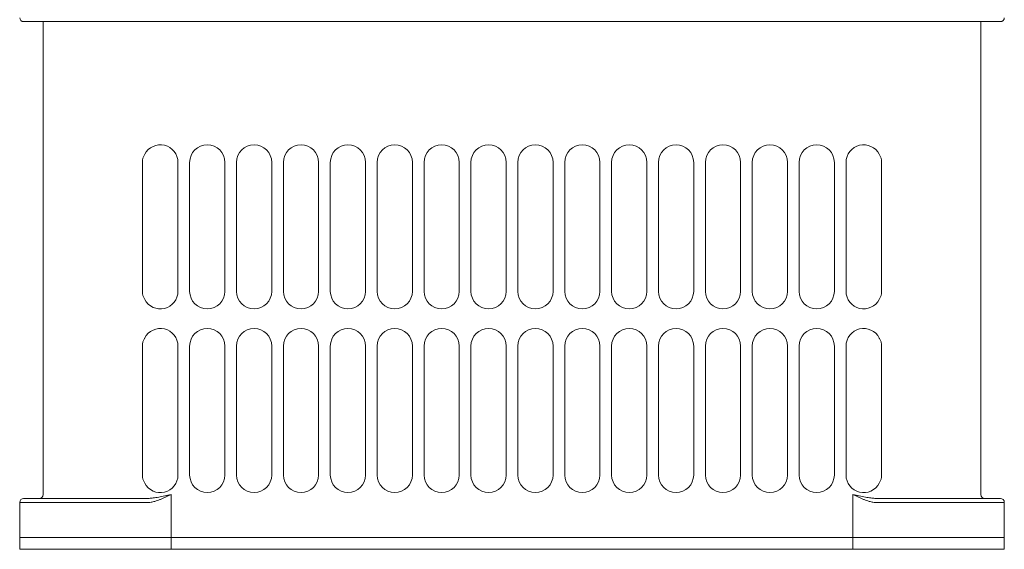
# Model space of a CAD drawing. Header units: millimetres. Extents: x -473 to 23648, y -382 to 1866.
# Tile 17 of 256: x 51 to 177, y 309 to 376. Entities that reach past the tile are written whole.
import ezdxf

# ---------------------------------------------------------------- set-up
doc = ezdxf.new("R2010")
doc.units = ezdxf.units.MM
doc.header["$LTSCALE"] = 80
doc.layers.get('0').update_dxf_attribs({"linetype": 'CONTINUOUS'})
doc.layers.add('09_ALL_ROUNDS', color=7, linetype='CONTINUOUS')
doc.layers.add('20_ALL_FEATURES', color=7, linetype='CONTINUOUS')

msp = doc.modelspace()

# ---------------------------------------------------------------- linework, layer by layer
at = {"color": 0, "linetype": 'Continuous', "lineweight": 0}
for p, q in [((50.585, 310.066), (52.085, 310.066)), ((50.585, 310.066), (50.585, 308.566)), ((60.585, 310.066), (62.2, 310.066)), ((164.97, 310.066), (166.585, 310.066)), ((176.585, 310.066), (175.085, 310.066)), ((176.585, 310.066), (176.585, 308.566)), ((50.585, 308.566), (53.335, 308.566)), ((62.2, 308.566), (58.835, 308.566)), ((168.335, 308.566), (164.97, 308.566)), ((173.835, 308.566), (176.585, 308.566))]:
    msp.add_line(p, q, dxfattribs=at)
at = {"layer": '09_ALL_ROUNDS', "color": 0, "linetype": 'Continuous', "lineweight": 0}
for p, q in [((176.085, 376.066), (51.085, 376.066)), ((53.585, 315.566), (53.585, 376.066)), ((173.585, 315.566), (173.585, 376.066)), ((66.285, 341.566), (66.285, 358.066)), ((70.835, 358.066), (70.835, 341.566)), ((72.335, 341.566), (72.335, 358.066)), ((76.835, 358.066), (76.835, 341.566)), ((78.335, 341.566), (78.335, 358.066)), ((82.835, 358.066), (82.835, 341.566)), ((84.335, 341.566), (84.335, 358.066)), ((88.835, 358.066), (88.835, 341.566)), ((90.335, 341.566), (90.335, 358.066)), ((94.835, 358.066), (94.835, 341.566)), ((96.335, 341.566), (96.335, 358.066)), ((100.835, 358.066), (100.835, 341.566)), ((102.335, 341.566), (102.335, 358.066)), ((106.835, 358.066), (106.835, 341.566)), ((108.335, 341.566), (108.335, 358.066)), ((112.835, 358.066), (112.835, 341.566)), ((114.335, 341.566), (114.335, 358.066)), ((118.835, 358.066), (118.835, 341.566)), ((120.335, 341.566), (120.335, 358.066)), ((124.835, 358.066), (124.835, 341.566)), ((126.335, 341.566), (126.335, 358.066)), ((130.835, 358.066), (130.835, 341.566)), ((132.335, 341.566), (132.335, 358.066)), ((136.835, 358.066), (136.835, 341.566)), ((138.335, 341.566), (138.335, 358.066)), ((142.835, 358.066), (142.835, 341.566)), ((144.335, 341.566), (144.335, 358.066)), ((148.835, 358.066), (148.835, 341.566)), ((150.335, 341.566), (150.335, 358.066)), ((154.835, 358.066), (154.835, 341.566)), ((156.335, 341.566), (156.335, 358.066)), ((160.885, 358.066), (160.885, 341.566)), ((66.285, 318.066), (66.285, 334.566)), ((70.835, 334.566), (70.835, 318.066)), ((72.335, 318.066), (72.335, 334.566)), ((76.835, 334.566), (76.835, 318.066)), ((78.335, 318.066), (78.335, 334.566)), ((82.835, 334.566), (82.835, 318.066)), ((84.335, 318.066), (84.335, 334.566)), ((88.835, 334.566), (88.835, 318.066)), ((90.335, 318.066), (90.335, 334.566)), ((94.835, 334.566), (94.835, 318.066)), ((96.335, 318.066), (96.335, 334.566)), ((100.835, 334.566), (100.835, 318.066)), ((102.335, 318.066), (102.335, 334.566)), ((106.835, 334.566), (106.835, 318.066)), ((108.335, 318.066), (108.335, 334.566)), ((112.835, 334.566), (112.835, 318.066)), ((114.335, 318.066), (114.335, 334.566)), ((118.835, 334.566), (118.835, 318.066)), ((120.335, 318.066), (120.335, 334.566)), ((124.835, 334.566), (124.835, 318.066)), ((126.335, 318.066), (126.335, 334.566)), ((130.835, 334.566), (130.835, 318.066)), ((132.335, 318.066), (132.335, 334.566)), ((136.835, 334.566), (136.835, 318.066)), ((138.335, 318.066), (138.335, 334.566)), ((142.835, 334.566), (142.835, 318.066)), ((144.335, 318.066), (144.335, 334.566)), ((148.835, 334.566), (148.835, 318.066)), ((150.335, 318.066), (150.335, 334.566)), ((154.835, 334.566), (154.835, 318.066)), ((156.335, 318.066), (156.335, 334.566)), ((160.885, 334.566), (160.885, 318.066)), ((66.78, 315.066), (51.085, 315.066)), ((69.97, 315.566), (69.97, 310.066)), ((157.2, 310.066), (157.2, 315.566)), ((176.085, 315.066), (160.39, 315.066)), ((67.037, 314.566), (50.585, 314.566)), ((50.585, 310.066), (50.585, 314.566)), ((176.585, 314.566), (160.133, 314.566)), ((176.585, 314.566), (176.585, 310.066)), ((50.585, 310.066), (53.585, 310.066)), ((168.585, 310.066), (58.585, 310.066)), ((173.585, 310.066), (176.585, 310.066))]:
    msp.add_line(p, q, dxfattribs=at)
for centre, radius, start, end in [((51.085, 376.566), 0.5, 180, 270), ((176.085, 376.566), 0.5, 270, 0), ((68.585, 358.066), 2.25, 0, 152.73478), ((74.585, 358.066), 2.25, 0, 180), ((80.585, 358.066), 2.25, 0, 180), ((86.585, 358.066), 2.25, 0, 180), ((92.585, 358.066), 2.25, 0, 180), ((98.585, 358.066), 2.25, 0, 180), ((104.585, 358.066), 2.25, 0, 180), ((110.585, 358.066), 2.25, 0, 180), ((116.585, 358.066), 2.25, 0, 180), ((122.585, 358.066), 2.25, 0, 180), ((128.585, 358.066), 2.25, 0, 180), ((134.585, 358.066), 2.25, 0, 180), ((140.585, 358.066), 2.25, 0, 180), ((146.585, 358.066), 2.25, 0, 180), ((152.585, 358.066), 2.25, 0, 180), ((158.585, 358.066), 2.25, 27.24485, 180), ((68.585, 341.566), 2.25, 207.26524, 0), ((74.585, 341.566), 2.25, 180, 0), ((80.585, 341.566), 2.25, 180, 0), ((86.585, 341.566), 2.25, 180, 0), ((92.585, 341.566), 2.25, 180, 0), ((98.585, 341.566), 2.25, 180, 0), ((104.585, 341.566), 2.25, 180, 0), ((110.585, 341.566), 2.25, 180, 0), ((116.585, 341.566), 2.25, 180, 0), ((122.585, 341.566), 2.25, 180, 0), ((128.585, 341.566), 2.25, 180, 0), ((134.585, 341.566), 2.25, 180, 0), ((140.585, 341.566), 2.25, 180, 0), ((146.585, 341.566), 2.25, 180, 0), ((152.585, 341.566), 2.25, 180, 0), ((158.585, 341.566), 2.25, 180, 332.75518), ((68.585, 334.566), 2.25, 0, 152.73478), ((74.585, 334.566), 2.25, 0, 180), ((80.585, 334.566), 2.25, 0, 180), ((86.585, 334.566), 2.25, 0, 180), ((92.585, 334.566), 2.25, 0, 180), ((98.585, 334.566), 2.25, 0, 180), ((104.585, 334.566), 2.25, 0, 180), ((110.585, 334.566), 2.25, 0, 180), ((116.585, 334.566), 2.25, 0, 180), ((122.585, 334.566), 2.25, 0, 180), ((128.585, 334.566), 2.25, 0, 180), ((134.585, 334.566), 2.25, 0, 180), ((140.585, 334.566), 2.25, 0, 180), ((146.585, 334.566), 2.25, 0, 180), ((152.585, 334.566), 2.25, 0, 180), ((158.585, 334.566), 2.25, 27.24485, 180), ((68.585, 318.066), 2.25, 207.26524, 0), ((74.585, 318.066), 2.25, 180, 0), ((80.585, 318.066), 2.25, 180, 0), ((86.585, 318.066), 2.25, 180, 0), ((92.585, 318.066), 2.25, 180, 0), ((98.585, 318.066), 2.25, 180, 0), ((104.585, 318.066), 2.25, 180, 0), ((110.585, 318.066), 2.25, 180, 0), ((116.585, 318.066), 2.25, 180, 0), ((122.585, 318.066), 2.25, 180, 0), ((128.585, 318.066), 2.25, 180, 0), ((134.585, 318.066), 2.25, 180, 0), ((140.585, 318.066), 2.25, 180, 0), ((146.585, 318.066), 2.25, 180, 0), ((152.585, 318.066), 2.25, 180, 0), ((158.585, 318.066), 2.25, 180, 332.75518), ((51.085, 314.566), 0.5, 90, 180), ((53.085, 315.566), 0.5, 270, 0), ((66.781, 320.521), 5.455, 269.98597, 273.77355), ((160.388, 320.5), 5.434, 266.22, 270.02218), ((174.085, 315.566), 0.5, 180, 270), ((176.085, 314.566), 0.5, 0, 90), ((67.038, 317.308), 2.742, 269.98025, 277.53072), ((160.132, 317.314), 2.748, 262.47903, 270.01261)]:
    msp.add_arc(centre, radius, start, end, dxfattribs=at)
for points, knots in [([(66.285, 358.066), (66.285, 358.123), (66.29, 358.239), (66.314, 358.413), (66.356, 358.589), (66.415, 358.763), (66.491, 358.934), (66.552, 359.043), (66.585, 359.096)], [0, 0, 0, 0, 0.1715564, 0.3477494, 0.5280033, 0.7117805, 0.898444, 1.0870779, 1.0870779, 1.0870779, 1.0870779]), ([(160.585, 359.096), (160.618, 359.042), (160.679, 358.933), (160.755, 358.762), (160.814, 358.588), (160.855, 358.413), (160.879, 358.238), (160.885, 358.123), (160.885, 358.066)], [0, 0, 0, 0, 0.1887524, 0.3754225, 0.5590954, 0.7391592, 0.9150628, 1.0862427, 1.0862427, 1.0862427, 1.0862427]), ([(66.585, 340.535), (66.552, 340.588), (66.49, 340.698), (66.415, 340.869), (66.356, 341.043), (66.314, 341.218), (66.29, 341.393), (66.285, 341.509), (66.285, 341.566)], [0, 0, 0, 0, 0.1889031, 0.375723, 0.5595413, 0.7397475, 0.9157832, 1.0870789, 1.0870789, 1.0870789, 1.0870789]), ([(160.885, 341.566), (160.885, 341.508), (160.879, 341.393), (160.855, 341.218), (160.814, 341.043), (160.755, 340.869), (160.679, 340.698), (160.618, 340.589), (160.585, 340.536)], [0, 0, 0, 0, 0.1714409, 0.3475023, 0.5276115, 0.7112424, 0.8977571, 1.0862417, 1.0862417, 1.0862417, 1.0862417]), ([(66.285, 334.566), (66.285, 334.623), (66.29, 334.739), (66.314, 334.913), (66.356, 335.089), (66.415, 335.263), (66.491, 335.434), (66.552, 335.543), (66.585, 335.596)], [0, 0, 0, 0, 0.1715564, 0.3477494, 0.5280033, 0.7117805, 0.898444, 1.0870779, 1.0870779, 1.0870779, 1.0870779]), ([(160.585, 335.596), (160.618, 335.542), (160.679, 335.433), (160.755, 335.262), (160.814, 335.088), (160.855, 334.913), (160.879, 334.738), (160.885, 334.623), (160.885, 334.566)], [0, 0, 0, 0, 0.1887524, 0.3754225, 0.5590954, 0.7391592, 0.9150628, 1.0862427, 1.0862427, 1.0862427, 1.0862427]), ([(66.585, 317.035), (66.552, 317.088), (66.49, 317.198), (66.415, 317.369), (66.356, 317.543), (66.314, 317.718), (66.29, 317.893), (66.285, 318.009), (66.285, 318.066)], [0, 0, 0, 0, 0.1889031, 0.375723, 0.5595413, 0.7397475, 0.9157832, 1.0870789, 1.0870789, 1.0870789, 1.0870789]), ([(160.885, 318.066), (160.885, 318.008), (160.879, 317.893), (160.855, 317.718), (160.814, 317.543), (160.755, 317.369), (160.679, 317.198), (160.618, 317.089), (160.585, 317.036)], [0, 0, 0, 0, 0.1714409, 0.3475023, 0.5276115, 0.7112424, 0.8977571, 1.0862417, 1.0862417, 1.0862417, 1.0862417]), ([(68.763, 315.316), (68.632, 315.29), (68.381, 315.243), (68.021, 315.181), (67.696, 315.134), (67.407, 315.099), (67.225, 315.083), (67.14, 315.077)], [0, 0, 0, 0, 0.400714, 0.7667399, 1.0952526, 1.3858116, 1.6415401, 1.6415401, 1.6415401, 1.6415401]), ([(67.397, 314.589), (67.475, 314.601), (67.641, 314.632), (67.905, 314.702), (68.2, 314.798), (68.527, 314.921), (68.754, 315.015), (68.873, 315.066)], [0, 0, 0, 0, 0.2356007, 0.5066714, 0.8171034, 1.1671975, 1.5544831, 1.5544831, 1.5544831, 1.5544831]), ([(69.97, 315.566), (69.832, 315.536), (69.559, 315.478), (69.157, 315.394), (68.892, 315.341), (68.763, 315.316)], [0, 0, 0, 0, 0.4230201, 0.8369717, 1.2321961, 1.2321961, 1.2321961, 1.2321961]), ([(69.97, 315.566), (69.844, 315.507), (69.597, 315.391), (69.232, 315.223), (68.991, 315.116), (68.873, 315.066)], [0, 0, 0, 0, 0.4152975, 0.8205827, 1.2055621, 1.2055621, 1.2055621, 1.2055621]), ([(158.297, 315.066), (158.179, 315.116), (157.938, 315.223), (157.573, 315.391), (157.325, 315.507), (157.2, 315.566)], [0, 0, 0, 0, 0.384877, 0.790082, 1.2055046, 1.2055046, 1.2055046, 1.2055046]), ([(158.406, 315.316), (158.277, 315.341), (158.013, 315.394), (157.611, 315.478), (157.338, 315.536), (157.2, 315.566)], [0, 0, 0, 0, 0.395119, 0.8089858, 1.2321961, 1.2321961, 1.2321961, 1.2321961]), ([(158.297, 315.066), (158.415, 315.015), (158.643, 314.921), (158.97, 314.798), (159.265, 314.702), (159.529, 314.632), (159.695, 314.601), (159.772, 314.589)], [0, 0, 0, 0, 0.3874335, 0.7373934, 1.0479197, 1.3188902, 1.5545016, 1.5545016, 1.5545016, 1.5545016]), ([(160.03, 315.077), (159.945, 315.083), (159.763, 315.099), (159.474, 315.134), (159.149, 315.181), (158.789, 315.243), (158.538, 315.29), (158.406, 315.316)], [0, 0, 0, 0, 0.2557179, 0.5461779, 0.8747893, 1.2406715, 1.6415401, 1.6415401, 1.6415401, 1.6415401])]:
    msp.add_open_spline(points, degree=3, knots=knots, dxfattribs=at)
at = {"layer": '20_ALL_FEATURES', "color": 0, "linetype": 'Continuous', "lineweight": 0}
for p, q in [((173.585, 376.066), (173.585, 315.566)), ((58.585, 310.066), (53.585, 310.066)), ((74.585, 310.066), (62.2, 310.066)), ((69.97, 308.566), (69.97, 310.066)), ((164.97, 310.066), (152.585, 310.066)), ((157.2, 308.566), (157.2, 310.066)), ((173.585, 310.066), (168.585, 310.066)), ((58.835, 308.566), (53.335, 308.566)), ((62.2, 308.566), (164.97, 308.566)), ((173.835, 308.566), (168.335, 308.566))]:
    msp.add_line(p, q, dxfattribs=at)

doc.saveas('drawing.dxf')
